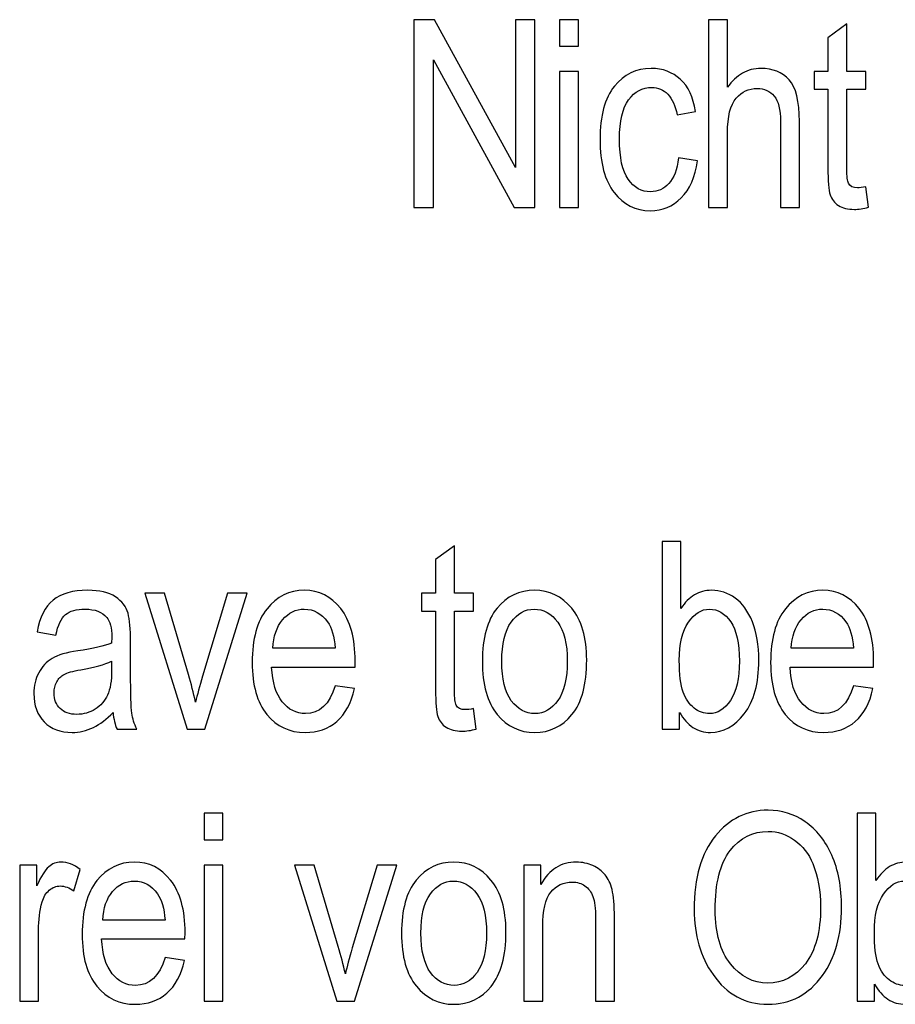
# Model space of a CAD drawing. Header units: centimetres. Extents: x -94 to 21, y -30 to 196.
# Tile 130 of 143: x 13.91 to 15.6, y 14.6 to 16.5. Entities that reach past the tile are written whole.
import ezdxf

# ---------------------------------------------------------------- set-up
doc = ezdxf.new("R2010")
doc.units = ezdxf.units.CM
doc.header["$MEASUREMENT"] = 0
doc.layers.add('Ebene 1', color=7, linetype='Continuous')

msp = doc.modelspace()

# ---------------------------------------------------------------- linework, layer by layer
at = {"layer": 'Ebene 1'}
for points, knots in [([(14.67352, 16.13905), (14.67352, 16.13905), (14.67352, 16.50175), (14.67352, 16.50175), (14.67352, 16.50175), (14.71396, 16.50175), (14.71396, 16.50175), (14.71396, 16.50175), (14.87008, 16.2163), (14.87008, 16.2163), (14.87008, 16.2163), (14.87008, 16.50175), (14.87008, 16.50175), (14.87008, 16.50175), (14.90757, 16.50175), (14.90757, 16.50175), (14.90757, 16.50175), (14.90757, 16.13905), (14.90757, 16.13905), (14.90757, 16.13905), (14.86738, 16.13905), (14.86738, 16.13905), (14.86738, 16.13905), (14.71151, 16.424), (14.71151, 16.424), (14.71151, 16.424), (14.71151, 16.13905), (14.71151, 16.13905), (14.71151, 16.13905), (14.67352, 16.13905), (14.67352, 16.13905)], [0, 0, 0, 0, 0.1, 0.1, 0.1, 0.2, 0.2, 0.2, 0.3, 0.3, 0.3, 0.4, 0.4, 0.4, 0.5, 0.5, 0.5, 0.6, 0.6, 0.6, 0.7, 0.7, 0.7, 0.8, 0.8, 0.8, 0.9, 0.9, 0.9, 1, 1, 1, 1]), ([(14.95522, 16.45059), (14.95522, 16.45059), (14.95522, 16.50175), (14.95522, 16.50175), (14.95522, 16.50175), (14.99169, 16.50175), (14.99169, 16.50175), (14.99169, 16.50175), (14.99169, 16.45059), (14.99169, 16.45059), (14.99169, 16.45059), (14.95522, 16.45059), (14.95522, 16.45059)], [0, 0, 0, 0, 0.25, 0.25, 0.25, 0.5, 0.5, 0.5, 0.75, 0.75, 0.75, 1, 1, 1, 1]), ([(15.24325, 16.13905), (15.24325, 16.13905), (15.24325, 16.50175), (15.24325, 16.50175), (15.24325, 16.50175), (15.27972, 16.50175), (15.27972, 16.50175), (15.27972, 16.50175), (15.27972, 16.37123), (15.27972, 16.37123), (15.28825, 16.38339), (15.29796, 16.39242), (15.30876, 16.3985), (15.31949, 16.40449), (15.33139, 16.40753), (15.34439, 16.40753), (15.36727, 16.40753), (15.38543, 16.40027), (15.39869, 16.38567), (15.41195, 16.37106), (15.41853, 16.3443), (15.41853, 16.30546), (15.41853, 16.30546), (15.41853, 16.13905), (15.41853, 16.13905), (15.41853, 16.13905), (15.38205, 16.13905), (15.38205, 16.13905), (15.38205, 16.13905), (15.38205, 16.30529), (15.38205, 16.30529), (15.38205, 16.328), (15.378, 16.3443), (15.36998, 16.35417), (15.36187, 16.36405), (15.35081, 16.36903), (15.33671, 16.36903), (15.32092, 16.36903), (15.3075, 16.3627), (15.29635, 16.35004), (15.28529, 16.33737), (15.27972, 16.31483), (15.27972, 16.28258), (15.27972, 16.28258), (15.27972, 16.13905), (15.27972, 16.13905), (15.27972, 16.13905), (15.24325, 16.13905), (15.24325, 16.13905)], [0, 0, 0, 0, 0.0625, 0.0625, 0.0625, 0.125, 0.125, 0.125, 0.1875, 0.1875, 0.1875, 0.25, 0.25, 0.25, 0.3125, 0.3125, 0.3125, 0.375, 0.375, 0.375, 0.4375, 0.4375, 0.4375, 0.5, 0.5, 0.5, 0.5625, 0.5625, 0.5625, 0.625, 0.625, 0.625, 0.6875, 0.6875, 0.6875, 0.75, 0.75, 0.75, 0.8125, 0.8125, 0.8125, 0.875, 0.875, 0.875, 0.9375, 0.9375, 0.9375, 1, 1, 1, 1]), ([(15.54711, 16.17907), (15.54711, 16.17907), (15.55218, 16.13956), (15.55218, 16.13956), (15.54204, 16.13685), (15.53292, 16.1355), (15.52482, 16.1355), (15.51207, 16.1355), (15.50185, 16.13804), (15.494, 16.1431), (15.48623, 16.14808), (15.48091, 16.15501), (15.47804, 16.16379), (15.47509, 16.17248), (15.47365, 16.18996), (15.47365, 16.21605), (15.47365, 16.21605), (15.47365, 16.36751), (15.47365, 16.36751), (15.47365, 16.36751), (15.44681, 16.36751), (15.44681, 16.36751), (15.44681, 16.36751), (15.44681, 16.40196), (15.44681, 16.40196), (15.44681, 16.40196), (15.47365, 16.40196), (15.47365, 16.40196), (15.47365, 16.40196), (15.47365, 16.4668), (15.47365, 16.4668), (15.47365, 16.4668), (15.51013, 16.49365), (15.51013, 16.49365), (15.51013, 16.49365), (15.51013, 16.40196), (15.51013, 16.40196), (15.51013, 16.40196), (15.54711, 16.40196), (15.54711, 16.40196), (15.54711, 16.40196), (15.54711, 16.36751), (15.54711, 16.36751), (15.54711, 16.36751), (15.51013, 16.36751), (15.51013, 16.36751), (15.51013, 16.36751), (15.51013, 16.21352), (15.51013, 16.21352), (15.51013, 16.19925), (15.51122, 16.19013), (15.51333, 16.18599), (15.51646, 16.18), (15.52237, 16.17704), (15.53098, 16.17704), (15.53512, 16.17704), (15.54052, 16.17772), (15.54711, 16.17907)], [0, 0, 0, 0, 0.0526316, 0.0526316, 0.0526316, 0.1052632, 0.1052632, 0.1052632, 0.1578947, 0.1578947, 0.1578947, 0.2105263, 0.2105263, 0.2105263, 0.2631579, 0.2631579, 0.2631579, 0.3157895, 0.3157895, 0.3157895, 0.3684211, 0.3684211, 0.3684211, 0.4210526, 0.4210526, 0.4210526, 0.4736842, 0.4736842, 0.4736842, 0.5263158, 0.5263158, 0.5263158, 0.5789474, 0.5789474, 0.5789474, 0.6315789, 0.6315789, 0.6315789, 0.6842105, 0.6842105, 0.6842105, 0.7368421, 0.7368421, 0.7368421, 0.7894737, 0.7894737, 0.7894737, 0.8421053, 0.8421053, 0.8421053, 0.8947368, 0.8947368, 0.8947368, 0.9473684, 0.9473684, 0.9473684, 1, 1, 1, 1]), ([(15.18499, 16.23479), (15.18499, 16.23479), (15.22147, 16.22922), (15.22147, 16.22922), (15.21733, 16.19798), (15.20695, 16.17409), (15.1904, 16.15762), (15.17377, 16.14116), (15.15384, 16.13297), (15.13062, 16.13297), (15.10234, 16.13297), (15.07912, 16.14454), (15.06088, 16.16776), (15.04264, 16.19089), (15.03352, 16.22517), (15.03352, 16.2705), (15.03352, 16.31618), (15.04272, 16.35046), (15.06113, 16.37325), (15.07963, 16.39613), (15.10327, 16.40753), (15.13214, 16.40753), (15.15452, 16.40753), (15.17326, 16.40061), (15.18854, 16.38676), (15.20382, 16.37292), (15.21362, 16.35215), (15.21792, 16.32445), (15.21792, 16.32445), (15.18246, 16.31787), (15.18246, 16.31787), (15.179, 16.33568), (15.17301, 16.34902), (15.16439, 16.3578), (15.15578, 16.36667), (15.14548, 16.37106), (15.13341, 16.37106), (15.11543, 16.37106), (15.10057, 16.36312), (15.08875, 16.34717), (15.07693, 16.33121), (15.07101, 16.30588), (15.07101, 16.27126), (15.07101, 16.23538), (15.07667, 16.20946), (15.0879, 16.19351), (15.09913, 16.17746), (15.11348, 16.16944), (15.13104, 16.16944), (15.14489, 16.16944), (15.15663, 16.17476), (15.16642, 16.18532), (15.17613, 16.19595), (15.18238, 16.21242), (15.18499, 16.23479)], [0, 0, 0, 0, 0.0555556, 0.0555556, 0.0555556, 0.1111111, 0.1111111, 0.1111111, 0.1666667, 0.1666667, 0.1666667, 0.2222222, 0.2222222, 0.2222222, 0.2777778, 0.2777778, 0.2777778, 0.3333333, 0.3333333, 0.3333333, 0.3888889, 0.3888889, 0.3888889, 0.4444444, 0.4444444, 0.4444444, 0.5, 0.5, 0.5, 0.5555556, 0.5555556, 0.5555556, 0.6111111, 0.6111111, 0.6111111, 0.6666667, 0.6666667, 0.6666667, 0.7222222, 0.7222222, 0.7222222, 0.7777778, 0.7777778, 0.7777778, 0.8333333, 0.8333333, 0.8333333, 0.8888889, 0.8888889, 0.8888889, 0.9444444, 0.9444444, 0.9444444, 1, 1, 1, 1]), ([(14.95522, 16.13905), (14.95522, 16.13905), (14.95522, 16.40196), (14.95522, 16.40196), (14.95522, 16.40196), (14.99169, 16.40196), (14.99169, 16.40196), (14.99169, 16.40196), (14.99169, 16.13905), (14.99169, 16.13905), (14.99169, 16.13905), (14.95522, 16.13905), (14.95522, 16.13905)], [0, 0, 0, 0, 0.25, 0.25, 0.25, 0.5, 0.5, 0.5, 0.75, 0.75, 0.75, 1, 1, 1, 1]), ([(14.78921, 15.17153), (14.78921, 15.17153), (14.79427, 15.13202), (14.79427, 15.13202), (14.78414, 15.12931), (14.77502, 15.12796), (14.76692, 15.12796), (14.75417, 15.12796), (14.74395, 15.1305), (14.7361, 15.13556), (14.72832, 15.14054), (14.723, 15.14747), (14.72013, 15.15625), (14.71718, 15.16494), (14.71574, 15.18242), (14.71574, 15.20851), (14.71574, 15.20851), (14.71574, 15.35997), (14.71574, 15.35997), (14.71574, 15.35997), (14.6889, 15.35997), (14.6889, 15.35997), (14.6889, 15.35997), (14.6889, 15.39442), (14.6889, 15.39442), (14.6889, 15.39442), (14.71574, 15.39442), (14.71574, 15.39442), (14.71574, 15.39442), (14.71574, 15.45926), (14.71574, 15.45926), (14.71574, 15.45926), (14.75223, 15.48611), (14.75223, 15.48611), (14.75223, 15.48611), (14.75223, 15.39442), (14.75223, 15.39442), (14.75223, 15.39442), (14.78921, 15.39442), (14.78921, 15.39442), (14.78921, 15.39442), (14.78921, 15.35997), (14.78921, 15.35997), (14.78921, 15.35997), (14.75223, 15.35997), (14.75223, 15.35997), (14.75223, 15.35997), (14.75223, 15.20598), (14.75223, 15.20598), (14.75223, 15.19171), (14.75332, 15.18259), (14.75543, 15.17845), (14.75856, 15.17246), (14.76447, 15.1695), (14.77308, 15.1695), (14.77722, 15.1695), (14.78262, 15.17018), (14.78921, 15.17153)], [0, 0, 0, 0, 0.0526316, 0.0526316, 0.0526316, 0.1052632, 0.1052632, 0.1052632, 0.1578947, 0.1578947, 0.1578947, 0.2105263, 0.2105263, 0.2105263, 0.2631579, 0.2631579, 0.2631579, 0.3157895, 0.3157895, 0.3157895, 0.3684211, 0.3684211, 0.3684211, 0.4210526, 0.4210526, 0.4210526, 0.4736842, 0.4736842, 0.4736842, 0.5263158, 0.5263158, 0.5263158, 0.5789474, 0.5789474, 0.5789474, 0.6315789, 0.6315789, 0.6315789, 0.6842105, 0.6842105, 0.6842105, 0.7368421, 0.7368421, 0.7368421, 0.7894737, 0.7894737, 0.7894737, 0.8421053, 0.8421053, 0.8421053, 0.8947368, 0.8947368, 0.8947368, 0.9473684, 0.9473684, 0.9473684, 1, 1, 1, 1]), ([(15.18715, 15.13151), (15.18715, 15.13151), (15.15321, 15.13151), (15.15321, 15.13151), (15.15321, 15.13151), (15.15321, 15.49421), (15.15321, 15.49421), (15.15321, 15.49421), (15.18968, 15.49421), (15.18968, 15.49421), (15.18968, 15.49421), (15.18968, 15.36479), (15.18968, 15.36479), (15.19745, 15.37661), (15.20623, 15.38539), (15.21603, 15.39121), (15.22583, 15.39704), (15.2368, 15.39999), (15.24888, 15.39999), (15.26568, 15.39999), (15.28096, 15.39493), (15.29472, 15.38488), (15.30848, 15.37483), (15.31954, 15.35955), (15.32773, 15.33912), (15.33601, 15.31869), (15.34014, 15.29387), (15.34014, 15.26465), (15.34014, 15.22016), (15.33086, 15.1858), (15.3122, 15.16165), (15.29354, 15.1375), (15.27176, 15.12543), (15.24685, 15.12543), (15.23427, 15.12543), (15.22304, 15.12864), (15.21299, 15.13514), (15.20302, 15.14164), (15.19441, 15.15135), (15.18715, 15.1641), (15.18715, 15.1641), (15.18715, 15.13151), (15.18715, 15.13151)], [0, 0, 0, 0, 0.0714286, 0.0714286, 0.0714286, 0.1428571, 0.1428571, 0.1428571, 0.2142857, 0.2142857, 0.2142857, 0.2857143, 0.2857143, 0.2857143, 0.3571429, 0.3571429, 0.3571429, 0.4285714, 0.4285714, 0.4285714, 0.5, 0.5, 0.5, 0.5714286, 0.5714286, 0.5714286, 0.6428571, 0.6428571, 0.6428571, 0.7142857, 0.7142857, 0.7142857, 0.7857143, 0.7857143, 0.7857143, 0.8571429, 0.8571429, 0.8571429, 0.9285714, 0.9285714, 0.9285714, 1, 1, 1, 1]), ([(14.09278, 15.16385), (14.08054, 15.1511), (14.06787, 15.14156), (14.0547, 15.13514), (14.04145, 15.12864), (14.02777, 15.12543), (14.01358, 15.12543), (13.99113, 15.12543), (13.97323, 15.13219), (13.95989, 15.14578), (13.94646, 15.15929), (13.93979, 15.17752), (13.93979, 15.20049), (13.93979, 15.21569), (13.94292, 15.22911), (13.94925, 15.24084), (13.9555, 15.25258), (13.96411, 15.26178), (13.975, 15.26837), (13.98589, 15.27495), (14.00244, 15.27985), (14.02456, 15.28297), (14.05428, 15.2872), (14.07615, 15.29226), (14.08999, 15.29817), (14.08999, 15.29817), (14.09025, 15.30957), (14.09025, 15.30957), (14.09025, 15.32764), (14.08704, 15.3403), (14.08062, 15.34765), (14.07159, 15.3582), (14.05766, 15.36352), (14.03891, 15.36352), (14.02194, 15.36352), (14.00928, 15.35997), (14.00084, 15.35297), (13.99248, 15.34596), (13.98631, 15.3327), (13.98235, 15.31337), (13.98235, 15.31337), (13.94587, 15.31995), (13.94587, 15.31995), (13.95102, 15.3479), (13.96132, 15.36816), (13.97694, 15.38091), (13.99256, 15.39366), (14.01494, 15.39999), (14.04398, 15.39999), (14.06661, 15.39999), (14.08434, 15.39577), (14.09726, 15.38724), (14.1101, 15.3788), (14.11829, 15.36825), (14.12166, 15.35575), (14.12504, 15.34317), (14.12673, 15.32494), (14.12673, 15.30087), (14.12673, 15.30087), (14.12673, 15.24152), (14.12673, 15.24152), (14.12673, 15.19998), (14.12749, 15.17381), (14.12909, 15.163), (14.13061, 15.15228), (14.13374, 15.14173), (14.13838, 15.13151), (14.13838, 15.13151), (14.10039, 15.13151), (14.10039, 15.13151), (14.0965, 15.14054), (14.09396, 15.15135), (14.09278, 15.16385)], [0, 0, 0, 0, 0.0416667, 0.0416667, 0.0416667, 0.0833333, 0.0833333, 0.0833333, 0.125, 0.125, 0.125, 0.1666667, 0.1666667, 0.1666667, 0.2083333, 0.2083333, 0.2083333, 0.25, 0.25, 0.25, 0.2916667, 0.2916667, 0.2916667, 0.3333333, 0.3333333, 0.3333333, 0.375, 0.375, 0.375, 0.4166667, 0.4166667, 0.4166667, 0.4583333, 0.4583333, 0.4583333, 0.5, 0.5, 0.5, 0.5416667, 0.5416667, 0.5416667, 0.5833333, 0.5833333, 0.5833333, 0.625, 0.625, 0.625, 0.6666667, 0.6666667, 0.6666667, 0.7083333, 0.7083333, 0.7083333, 0.75, 0.75, 0.75, 0.7916667, 0.7916667, 0.7916667, 0.8333333, 0.8333333, 0.8333333, 0.875, 0.875, 0.875, 0.9166667, 0.9166667, 0.9166667, 0.9583333, 0.9583333, 0.9583333, 1, 1, 1, 1]), ([(14.52166, 15.2156), (14.52166, 15.2156), (14.55915, 15.21003), (14.55915, 15.21003), (14.5529, 15.18208), (14.5415, 15.16098), (14.52512, 15.14679), (14.50866, 15.13252), (14.48831, 15.12543), (14.46408, 15.12543), (14.43352, 15.12543), (14.40885, 15.137), (14.38994, 15.16022), (14.37103, 15.18335), (14.36157, 15.21678), (14.36157, 15.26052), (14.36157, 15.30585), (14.37111, 15.34039), (14.3902, 15.36428), (14.40928, 15.38809), (14.43335, 15.39999), (14.46264, 15.39999), (14.49051, 15.39999), (14.51381, 15.38834), (14.53247, 15.36495), (14.55104, 15.34157), (14.56041, 15.30771), (14.56041, 15.26339), (14.56041, 15.26339), (14.56016, 15.25157), (14.56016, 15.25157), (14.56016, 15.25157), (14.39906, 15.25157), (14.39906, 15.25157), (14.40058, 15.22193), (14.40742, 15.19956), (14.41967, 15.18453), (14.43191, 15.16942), (14.44677, 15.1619), (14.46433, 15.1619), (14.49177, 15.1619), (14.51094, 15.1798), (14.52166, 15.2156)], [0, 0, 0, 0, 0.0714286, 0.0714286, 0.0714286, 0.1428571, 0.1428571, 0.1428571, 0.2142857, 0.2142857, 0.2142857, 0.2857143, 0.2857143, 0.2857143, 0.3571429, 0.3571429, 0.3571429, 0.4285714, 0.4285714, 0.4285714, 0.5, 0.5, 0.5, 0.5714286, 0.5714286, 0.5714286, 0.6428571, 0.6428571, 0.6428571, 0.7142857, 0.7142857, 0.7142857, 0.7857143, 0.7857143, 0.7857143, 0.8571429, 0.8571429, 0.8571429, 0.9285714, 0.9285714, 0.9285714, 1, 1, 1, 1]), ([(14.80613, 15.26271), (14.80613, 15.30805), (14.81567, 15.34224), (14.83467, 15.36538), (14.85366, 15.38843), (14.87781, 15.39999), (14.90695, 15.39999), (14.93565, 15.39999), (14.95955, 15.38843), (14.97888, 15.36538), (14.99813, 15.34224), (15.00776, 15.30898), (15.00776, 15.26541), (15.00776, 15.2183), (14.9983, 15.18318), (14.9793, 15.16005), (14.96039, 15.137), (14.93624, 15.12543), (14.90695, 15.12543), (14.87815, 15.12543), (14.85409, 15.137), (14.83492, 15.16022), (14.81576, 15.18335), (14.80613, 15.21754), (14.80613, 15.26271)], [0, 0, 0, 0, 0.125, 0.125, 0.125, 0.25, 0.25, 0.25, 0.375, 0.375, 0.375, 0.5, 0.5, 0.5, 0.625, 0.625, 0.625, 0.75, 0.75, 0.75, 0.875, 0.875, 0.875, 1, 1, 1, 1]), ([(15.52313, 15.2156), (15.52313, 15.2156), (15.56063, 15.21003), (15.56063, 15.21003), (15.55438, 15.18208), (15.54298, 15.16098), (15.52659, 15.14679), (15.51013, 15.13252), (15.48978, 15.12543), (15.46555, 15.12543), (15.43499, 15.12543), (15.41033, 15.137), (15.39142, 15.16022), (15.37251, 15.18335), (15.36304, 15.21678), (15.36304, 15.26052), (15.36304, 15.30585), (15.37259, 15.34039), (15.39168, 15.36428), (15.41076, 15.38809), (15.43482, 15.39999), (15.46411, 15.39999), (15.49198, 15.39999), (15.51528, 15.38834), (15.53395, 15.36495), (15.55252, 15.34157), (15.56189, 15.30771), (15.56189, 15.26339), (15.56189, 15.26339), (15.56164, 15.25157), (15.56164, 15.25157), (15.56164, 15.25157), (15.40054, 15.25157), (15.40054, 15.25157), (15.40206, 15.22193), (15.4089, 15.19956), (15.42114, 15.18453), (15.43338, 15.16942), (15.44824, 15.1619), (15.4658, 15.1619), (15.49324, 15.1619), (15.51241, 15.1798), (15.52313, 15.2156)], [0, 0, 0, 0, 0.0714286, 0.0714286, 0.0714286, 0.1428571, 0.1428571, 0.1428571, 0.2142857, 0.2142857, 0.2142857, 0.2857143, 0.2857143, 0.2857143, 0.3571429, 0.3571429, 0.3571429, 0.4285714, 0.4285714, 0.4285714, 0.5, 0.5, 0.5, 0.5714286, 0.5714286, 0.5714286, 0.6428571, 0.6428571, 0.6428571, 0.7142857, 0.7142857, 0.7142857, 0.7857143, 0.7857143, 0.7857143, 0.8571429, 0.8571429, 0.8571429, 0.9285714, 0.9285714, 0.9285714, 1, 1, 1, 1]), ([(14.23566, 15.13151), (14.23566, 15.13151), (14.15427, 15.39442), (14.15427, 15.39442), (14.15427, 15.39442), (14.19218, 15.39442), (14.19218, 15.39442), (14.19218, 15.39442), (14.23836, 15.23713), (14.23836, 15.23713), (14.24368, 15.21932), (14.24824, 15.20167), (14.25221, 15.18419), (14.25533, 15.19804), (14.25982, 15.21467), (14.26564, 15.23417), (14.26564, 15.23417), (14.31377, 15.39442), (14.31377, 15.39442), (14.31377, 15.39442), (14.35176, 15.39442), (14.35176, 15.39442), (14.35176, 15.39442), (14.27003, 15.13151), (14.27003, 15.13151), (14.27003, 15.13151), (14.23566, 15.13151), (14.23566, 15.13151)], [0, 0, 0, 0, 0.1111111, 0.1111111, 0.1111111, 0.2222222, 0.2222222, 0.2222222, 0.3333333, 0.3333333, 0.3333333, 0.4444444, 0.4444444, 0.4444444, 0.5555556, 0.5555556, 0.5555556, 0.6666667, 0.6666667, 0.6666667, 0.7777778, 0.7777778, 0.7777778, 0.8888889, 0.8888889, 0.8888889, 1, 1, 1, 1]), ([(14.40126, 15.28804), (14.40126, 15.28804), (14.52166, 15.28804), (14.52166, 15.28804), (14.51997, 15.31084), (14.51516, 15.32781), (14.50705, 15.33903), (14.49532, 15.35533), (14.48037, 15.36352), (14.46222, 15.36352), (14.44584, 15.36352), (14.43191, 15.35668), (14.42035, 15.34309), (14.40877, 15.32949), (14.40244, 15.31117), (14.40126, 15.28804)], [0, 0, 0, 0, 0.2, 0.2, 0.2, 0.4, 0.4, 0.4, 0.6, 0.6, 0.6, 0.8, 0.8, 0.8, 1, 1, 1, 1]), ([(14.84362, 15.26288), (14.84362, 15.22877), (14.84978, 15.20344), (14.86211, 15.18681), (14.87443, 15.17018), (14.88971, 15.1619), (14.90796, 15.1619), (14.92502, 15.1619), (14.93971, 15.17026), (14.95195, 15.18706), (14.96419, 15.20387), (14.97027, 15.22911), (14.97027, 15.26288), (14.97027, 15.29674), (14.96411, 15.32198), (14.95178, 15.33861), (14.93945, 15.35525), (14.92417, 15.36352), (14.90594, 15.36352), (14.8887, 15.36352), (14.87401, 15.35516), (14.86185, 15.33844), (14.8497, 15.32181), (14.84362, 15.29657), (14.84362, 15.26288)], [0, 0, 0, 0, 0.125, 0.125, 0.125, 0.25, 0.25, 0.25, 0.375, 0.375, 0.375, 0.5, 0.5, 0.5, 0.625, 0.625, 0.625, 0.75, 0.75, 0.75, 0.875, 0.875, 0.875, 1, 1, 1, 1]), ([(15.18664, 15.26465), (15.18664, 15.23747), (15.18909, 15.21704), (15.19407, 15.20353), (15.19897, 15.18993), (15.20598, 15.17963), (15.2151, 15.17254), (15.22414, 15.16545), (15.23418, 15.1619), (15.24525, 15.1619), (15.26027, 15.1619), (15.27361, 15.17035), (15.28518, 15.18732), (15.29683, 15.2042), (15.30266, 15.22953), (15.30266, 15.26322), (15.30266, 15.29775), (15.29708, 15.32308), (15.28586, 15.33929), (15.27463, 15.35541), (15.26086, 15.36352), (15.24457, 15.36352), (15.22954, 15.36352), (15.21612, 15.35508), (15.20429, 15.33811), (15.19255, 15.32122), (15.18664, 15.29674), (15.18664, 15.26465)], [0, 0, 0, 0, 0.1111111, 0.1111111, 0.1111111, 0.2222222, 0.2222222, 0.2222222, 0.3333333, 0.3333333, 0.3333333, 0.4444444, 0.4444444, 0.4444444, 0.5555556, 0.5555556, 0.5555556, 0.6666667, 0.6666667, 0.6666667, 0.7777778, 0.7777778, 0.7777778, 0.8888889, 0.8888889, 0.8888889, 1, 1, 1, 1]), ([(15.40274, 15.28804), (15.40274, 15.28804), (15.52313, 15.28804), (15.52313, 15.28804), (15.52144, 15.31084), (15.51663, 15.32781), (15.50852, 15.33903), (15.49679, 15.35533), (15.48184, 15.36352), (15.46369, 15.36352), (15.44731, 15.36352), (15.43338, 15.35668), (15.42182, 15.34309), (15.41025, 15.32949), (15.40392, 15.31117), (15.40274, 15.28804)], [0, 0, 0, 0, 0.2, 0.2, 0.2, 0.4, 0.4, 0.4, 0.6, 0.6, 0.6, 0.8, 0.8, 0.8, 1, 1, 1, 1]), ([(14.08999, 15.26322), (14.07665, 15.25663), (14.05673, 15.25106), (14.0303, 15.2465), (14.01494, 15.24388), (14.00421, 15.24084), (13.99813, 15.23747), (13.99197, 15.23409), (13.98724, 15.22928), (13.98387, 15.22311), (13.98049, 15.21695), (13.9788, 15.20978), (13.9788, 15.20167), (13.9788, 15.18917), (13.98268, 15.17913), (13.99045, 15.17161), (13.99822, 15.1641), (14.00894, 15.16038), (14.02262, 15.16038), (14.0357, 15.16038), (14.04752, 15.16376), (14.05816, 15.17052), (14.0688, 15.17727), (14.07682, 15.1863), (14.08206, 15.19762), (14.08737, 15.20885), (14.08999, 15.22531), (14.08999, 15.24692), (14.08999, 15.24692), (14.08999, 15.26322), (14.08999, 15.26322)], [0, 0, 0, 0, 0.1, 0.1, 0.1, 0.2, 0.2, 0.2, 0.3, 0.3, 0.3, 0.4, 0.4, 0.4, 0.5, 0.5, 0.5, 0.6, 0.6, 0.6, 0.7, 0.7, 0.7, 0.8, 0.8, 0.8, 0.9, 0.9, 0.9, 1, 1, 1, 1]), ([(14.26848, 14.91815), (14.26848, 14.91815), (14.26848, 14.96931), (14.26848, 14.96931), (14.26848, 14.96931), (14.30495, 14.96931), (14.30495, 14.96931), (14.30495, 14.96931), (14.30495, 14.91815), (14.30495, 14.91815), (14.30495, 14.91815), (14.26848, 14.91815), (14.26848, 14.91815)], [0, 0, 0, 0, 0.25, 0.25, 0.25, 0.5, 0.5, 0.5, 0.75, 0.75, 0.75, 1, 1, 1, 1]), ([(15.21539, 14.78315), (15.21539, 14.84495), (15.22898, 14.8924), (15.25625, 14.92558), (15.28344, 14.95876), (15.31738, 14.97539), (15.35799, 14.97539), (15.38425, 14.97539), (15.40815, 14.96796), (15.42976, 14.95319), (15.45137, 14.93833), (15.46851, 14.9168), (15.48118, 14.88852), (15.49376, 14.86032), (15.50009, 14.82663), (15.50009, 14.78762), (15.50009, 14.73393), (15.48785, 14.69019), (15.46345, 14.65642), (15.43651, 14.61919), (15.40131, 14.60053), (15.35773, 14.60053), (15.31383, 14.60053), (15.27854, 14.61961), (15.25177, 14.65786), (15.22754, 14.69247), (15.21539, 14.73418), (15.21539, 14.78315)], [0, 0, 0, 0, 0.1111111, 0.1111111, 0.1111111, 0.2222222, 0.2222222, 0.2222222, 0.3333333, 0.3333333, 0.3333333, 0.4444444, 0.4444444, 0.4444444, 0.5555556, 0.5555556, 0.5555556, 0.6666667, 0.6666667, 0.6666667, 0.7777778, 0.7777778, 0.7777778, 0.8888889, 0.8888889, 0.8888889, 1, 1, 1, 1]), ([(15.56391, 14.60661), (15.56391, 14.60661), (15.52997, 14.60661), (15.52997, 14.60661), (15.52997, 14.60661), (15.52997, 14.96931), (15.52997, 14.96931), (15.52997, 14.96931), (15.56644, 14.96931), (15.56644, 14.96931), (15.56644, 14.96931), (15.56644, 14.83989), (15.56644, 14.83989), (15.57421, 14.85171), (15.58299, 14.86049), (15.59278, 14.86631), (15.60258, 14.87214), (15.61355, 14.87509), (15.62563, 14.87509), (15.64243, 14.87509), (15.65771, 14.87003), (15.67147, 14.85998), (15.68524, 14.84993), (15.6963, 14.83465), (15.70449, 14.81422), (15.71277, 14.79379), (15.7169, 14.76897), (15.7169, 14.73975), (15.7169, 14.69526), (15.70762, 14.6609), (15.68896, 14.63675), (15.67029, 14.6126), (15.64851, 14.60053), (15.6236, 14.60053), (15.61102, 14.60053), (15.59979, 14.60374), (15.58974, 14.61024), (15.57978, 14.61674), (15.57117, 14.62645), (15.56391, 14.6392), (15.56391, 14.6392), (15.56391, 14.60661), (15.56391, 14.60661)], [0, 0, 0, 0, 0.0714286, 0.0714286, 0.0714286, 0.1428571, 0.1428571, 0.1428571, 0.2142857, 0.2142857, 0.2142857, 0.2857143, 0.2857143, 0.2857143, 0.3571429, 0.3571429, 0.3571429, 0.4285714, 0.4285714, 0.4285714, 0.5, 0.5, 0.5, 0.5714286, 0.5714286, 0.5714286, 0.6428571, 0.6428571, 0.6428571, 0.7142857, 0.7142857, 0.7142857, 0.7857143, 0.7857143, 0.7857143, 0.8571429, 0.8571429, 0.8571429, 0.9285714, 0.9285714, 0.9285714, 1, 1, 1, 1]), ([(15.25591, 14.78256), (15.25591, 14.73781), (15.26579, 14.7032), (15.28555, 14.67854), (15.30522, 14.65389), (15.32928, 14.64156), (15.35748, 14.64156), (15.38636, 14.64156), (15.41059, 14.65397), (15.43018, 14.67888), (15.44977, 14.70379), (15.45956, 14.74043), (15.45956, 14.78872), (15.45956, 14.81988), (15.4545, 14.84774), (15.44445, 14.87231), (15.43668, 14.89105), (15.42503, 14.90616), (15.40941, 14.91739), (15.39379, 14.9287), (15.37674, 14.93436), (15.35824, 14.93436), (15.32852, 14.93436), (15.30404, 14.92203), (15.28479, 14.8973), (15.26554, 14.87256), (15.25591, 14.83431), (15.25591, 14.78256)], [0, 0, 0, 0, 0.1111111, 0.1111111, 0.1111111, 0.2222222, 0.2222222, 0.2222222, 0.3333333, 0.3333333, 0.3333333, 0.4444444, 0.4444444, 0.4444444, 0.5555556, 0.5555556, 0.5555556, 0.6666667, 0.6666667, 0.6666667, 0.7777778, 0.7777778, 0.7777778, 0.8888889, 0.8888889, 0.8888889, 1, 1, 1, 1]), ([(13.91239, 14.60661), (13.91239, 14.60661), (13.91239, 14.86952), (13.91239, 14.86952), (13.91239, 14.86952), (13.94533, 14.86952), (13.94533, 14.86952), (13.94533, 14.86952), (13.94533, 14.82925), (13.94533, 14.82925), (13.95377, 14.84774), (13.96145, 14.85998), (13.96846, 14.86606), (13.97547, 14.87205), (13.98332, 14.87509), (13.9921, 14.87509), (14.00426, 14.87509), (14.01675, 14.87036), (14.02942, 14.86091), (14.02942, 14.86091), (14.01726, 14.81937), (14.01726, 14.81937), (14.00814, 14.82579), (13.99936, 14.82899), (13.99075, 14.82899), (13.98298, 14.82899), (13.97589, 14.82629), (13.96947, 14.8208), (13.96297, 14.8154), (13.95841, 14.8078), (13.95579, 14.79809), (13.95115, 14.78112), (13.94887, 14.76314), (13.94887, 14.74397), (13.94887, 14.74397), (13.94887, 14.60661), (13.94887, 14.60661), (13.94887, 14.60661), (13.91239, 14.60661), (13.91239, 14.60661)], [0, 0, 0, 0, 0.0769231, 0.0769231, 0.0769231, 0.1538462, 0.1538462, 0.1538462, 0.2307692, 0.2307692, 0.2307692, 0.3076923, 0.3076923, 0.3076923, 0.3846154, 0.3846154, 0.3846154, 0.4615385, 0.4615385, 0.4615385, 0.5384615, 0.5384615, 0.5384615, 0.6153846, 0.6153846, 0.6153846, 0.6923077, 0.6923077, 0.6923077, 0.7692308, 0.7692308, 0.7692308, 0.8461538, 0.8461538, 0.8461538, 0.9230769, 0.9230769, 0.9230769, 1, 1, 1, 1]), ([(14.19319, 14.6907), (14.19319, 14.6907), (14.23068, 14.68513), (14.23068, 14.68513), (14.22443, 14.65718), (14.21303, 14.63608), (14.19665, 14.62189), (14.18019, 14.60762), (14.15984, 14.60053), (14.13561, 14.60053), (14.10505, 14.60053), (14.08038, 14.6121), (14.06147, 14.63532), (14.04256, 14.65845), (14.0331, 14.69188), (14.0331, 14.73562), (14.0331, 14.78095), (14.04264, 14.81549), (14.06173, 14.83938), (14.08081, 14.86319), (14.10488, 14.87509), (14.13417, 14.87509), (14.16204, 14.87509), (14.18534, 14.86344), (14.204, 14.84005), (14.22257, 14.81667), (14.23194, 14.78281), (14.23194, 14.73849), (14.23194, 14.73849), (14.23169, 14.72667), (14.23169, 14.72667), (14.23169, 14.72667), (14.07059, 14.72667), (14.07059, 14.72667), (14.07211, 14.69703), (14.07895, 14.67466), (14.0912, 14.65963), (14.10344, 14.64452), (14.1183, 14.637), (14.13586, 14.637), (14.1633, 14.637), (14.18247, 14.6549), (14.19319, 14.6907)], [0, 0, 0, 0, 0.0714286, 0.0714286, 0.0714286, 0.1428571, 0.1428571, 0.1428571, 0.2142857, 0.2142857, 0.2142857, 0.2857143, 0.2857143, 0.2857143, 0.3571429, 0.3571429, 0.3571429, 0.4285714, 0.4285714, 0.4285714, 0.5, 0.5, 0.5, 0.5714286, 0.5714286, 0.5714286, 0.6428571, 0.6428571, 0.6428571, 0.7142857, 0.7142857, 0.7142857, 0.7857143, 0.7857143, 0.7857143, 0.8571429, 0.8571429, 0.8571429, 0.9285714, 0.9285714, 0.9285714, 1, 1, 1, 1]), ([(14.26848, 14.60661), (14.26848, 14.60661), (14.26848, 14.86952), (14.26848, 14.86952), (14.26848, 14.86952), (14.30495, 14.86952), (14.30495, 14.86952), (14.30495, 14.86952), (14.30495, 14.60661), (14.30495, 14.60661), (14.30495, 14.60661), (14.26848, 14.60661), (14.26848, 14.60661)], [0, 0, 0, 0, 0.25, 0.25, 0.25, 0.5, 0.5, 0.5, 0.75, 0.75, 0.75, 1, 1, 1, 1]), ([(14.52496, 14.60661), (14.52496, 14.60661), (14.44357, 14.86952), (14.44357, 14.86952), (14.44357, 14.86952), (14.48148, 14.86952), (14.48148, 14.86952), (14.48148, 14.86952), (14.52766, 14.71223), (14.52766, 14.71223), (14.53298, 14.69442), (14.53754, 14.67677), (14.54151, 14.65929), (14.54463, 14.67314), (14.54911, 14.68977), (14.55493, 14.70927), (14.55493, 14.70927), (14.60307, 14.86952), (14.60307, 14.86952), (14.60307, 14.86952), (14.64106, 14.86952), (14.64106, 14.86952), (14.64106, 14.86952), (14.55932, 14.60661), (14.55932, 14.60661), (14.55932, 14.60661), (14.52496, 14.60661), (14.52496, 14.60661)], [0, 0, 0, 0, 0.1111111, 0.1111111, 0.1111111, 0.2222222, 0.2222222, 0.2222222, 0.3333333, 0.3333333, 0.3333333, 0.4444444, 0.4444444, 0.4444444, 0.5555556, 0.5555556, 0.5555556, 0.6666667, 0.6666667, 0.6666667, 0.7777778, 0.7777778, 0.7777778, 0.8888889, 0.8888889, 0.8888889, 1, 1, 1, 1]), ([(14.65006, 14.73781), (14.65006, 14.78315), (14.6596, 14.81734), (14.6786, 14.84048), (14.69759, 14.86353), (14.72174, 14.87509), (14.75088, 14.87509), (14.77958, 14.87509), (14.80348, 14.86353), (14.82281, 14.84048), (14.84206, 14.81734), (14.85169, 14.78408), (14.85169, 14.74051), (14.85169, 14.6934), (14.84223, 14.65828), (14.82323, 14.63515), (14.80432, 14.6121), (14.78017, 14.60053), (14.75088, 14.60053), (14.72208, 14.60053), (14.69802, 14.6121), (14.67885, 14.63532), (14.65969, 14.65845), (14.65006, 14.69264), (14.65006, 14.73781)], [0, 0, 0, 0, 0.125, 0.125, 0.125, 0.25, 0.25, 0.25, 0.375, 0.375, 0.375, 0.5, 0.5, 0.5, 0.625, 0.625, 0.625, 0.75, 0.75, 0.75, 0.875, 0.875, 0.875, 1, 1, 1, 1]), ([(14.88645, 14.60661), (14.88645, 14.60661), (14.88645, 14.86952), (14.88645, 14.86952), (14.88645, 14.86952), (14.91938, 14.86952), (14.91938, 14.86952), (14.91938, 14.86952), (14.91938, 14.83186), (14.91938, 14.83186), (14.92731, 14.84639), (14.93694, 14.85719), (14.94833, 14.86437), (14.95982, 14.87155), (14.9729, 14.87509), (14.98768, 14.87509), (14.99924, 14.87509), (15.00988, 14.87281), (15.01968, 14.86825), (15.02947, 14.86378), (15.03732, 14.85787), (15.04332, 14.85052), (15.04932, 14.84318), (15.0538, 14.83364), (15.05675, 14.8219), (15.05971, 14.81025), (15.06122, 14.79227), (15.06122, 14.76804), (15.06122, 14.76804), (15.06122, 14.60661), (15.06122, 14.60661), (15.06122, 14.60661), (15.02474, 14.60661), (15.02474, 14.60661), (15.02474, 14.60661), (15.02474, 14.76635), (15.02474, 14.76635), (15.02474, 14.78568), (15.02314, 14.79978), (15.01984, 14.80865), (15.01655, 14.81751), (15.0114, 14.82444), (15.00439, 14.82933), (14.99739, 14.83414), (14.98937, 14.83659), (14.98008, 14.83659), (14.96269, 14.83659), (14.94884, 14.83009), (14.93846, 14.81709), (14.92807, 14.804), (14.92292, 14.78171), (14.92292, 14.75005), (14.92292, 14.75005), (14.92292, 14.60661), (14.92292, 14.60661), (14.92292, 14.60661), (14.88645, 14.60661), (14.88645, 14.60661)], [0, 0, 0, 0, 0.0526316, 0.0526316, 0.0526316, 0.1052632, 0.1052632, 0.1052632, 0.1578947, 0.1578947, 0.1578947, 0.2105263, 0.2105263, 0.2105263, 0.2631579, 0.2631579, 0.2631579, 0.3157895, 0.3157895, 0.3157895, 0.3684211, 0.3684211, 0.3684211, 0.4210526, 0.4210526, 0.4210526, 0.4736842, 0.4736842, 0.4736842, 0.5263158, 0.5263158, 0.5263158, 0.5789474, 0.5789474, 0.5789474, 0.6315789, 0.6315789, 0.6315789, 0.6842105, 0.6842105, 0.6842105, 0.7368421, 0.7368421, 0.7368421, 0.7894737, 0.7894737, 0.7894737, 0.8421053, 0.8421053, 0.8421053, 0.8947368, 0.8947368, 0.8947368, 0.9473684, 0.9473684, 0.9473684, 1, 1, 1, 1]), ([(14.07279, 14.76314), (14.07279, 14.76314), (14.19319, 14.76314), (14.19319, 14.76314), (14.1915, 14.78594), (14.18669, 14.80291), (14.17858, 14.81413), (14.16685, 14.83043), (14.1519, 14.83862), (14.13375, 14.83862), (14.11737, 14.83862), (14.10344, 14.83178), (14.09188, 14.81819), (14.0803, 14.80459), (14.07397, 14.78627), (14.07279, 14.76314)], [0, 0, 0, 0, 0.2, 0.2, 0.2, 0.4, 0.4, 0.4, 0.6, 0.6, 0.6, 0.8, 0.8, 0.8, 1, 1, 1, 1]), ([(14.68755, 14.73798), (14.68755, 14.70387), (14.69371, 14.67854), (14.70604, 14.66191), (14.71836, 14.64528), (14.73365, 14.637), (14.75189, 14.637), (14.76895, 14.637), (14.78364, 14.64536), (14.79588, 14.66216), (14.80812, 14.67897), (14.8142, 14.70421), (14.8142, 14.73798), (14.8142, 14.77184), (14.80804, 14.79708), (14.79571, 14.81371), (14.78338, 14.83035), (14.7681, 14.83862), (14.74987, 14.83862), (14.73264, 14.83862), (14.71794, 14.83026), (14.70578, 14.81354), (14.69363, 14.79691), (14.68755, 14.77167), (14.68755, 14.73798)], [0, 0, 0, 0, 0.125, 0.125, 0.125, 0.25, 0.25, 0.25, 0.375, 0.375, 0.375, 0.5, 0.5, 0.5, 0.625, 0.625, 0.625, 0.75, 0.75, 0.75, 0.875, 0.875, 0.875, 1, 1, 1, 1]), ([(15.5634, 14.73975), (15.5634, 14.71257), (15.56585, 14.69214), (15.57083, 14.67863), (15.57573, 14.66503), (15.58274, 14.65473), (15.59185, 14.64764), (15.60089, 14.64055), (15.61093, 14.637), (15.622, 14.637), (15.63702, 14.637), (15.65036, 14.64545), (15.66193, 14.66242), (15.67358, 14.6793), (15.67941, 14.70463), (15.67941, 14.73832), (15.67941, 14.77285), (15.67383, 14.79818), (15.66261, 14.81439), (15.65138, 14.83051), (15.63761, 14.83862), (15.62132, 14.83862), (15.60629, 14.83862), (15.59287, 14.83018), (15.58105, 14.81321), (15.56931, 14.79632), (15.5634, 14.77184), (15.5634, 14.73975)], [0, 0, 0, 0, 0.1111111, 0.1111111, 0.1111111, 0.2222222, 0.2222222, 0.2222222, 0.3333333, 0.3333333, 0.3333333, 0.4444444, 0.4444444, 0.4444444, 0.5555556, 0.5555556, 0.5555556, 0.6666667, 0.6666667, 0.6666667, 0.7777778, 0.7777778, 0.7777778, 0.8888889, 0.8888889, 0.8888889, 1, 1, 1, 1])]:
    msp.add_open_spline(points, degree=3, knots=knots, dxfattribs=at)

doc.saveas('drawing.dxf')
